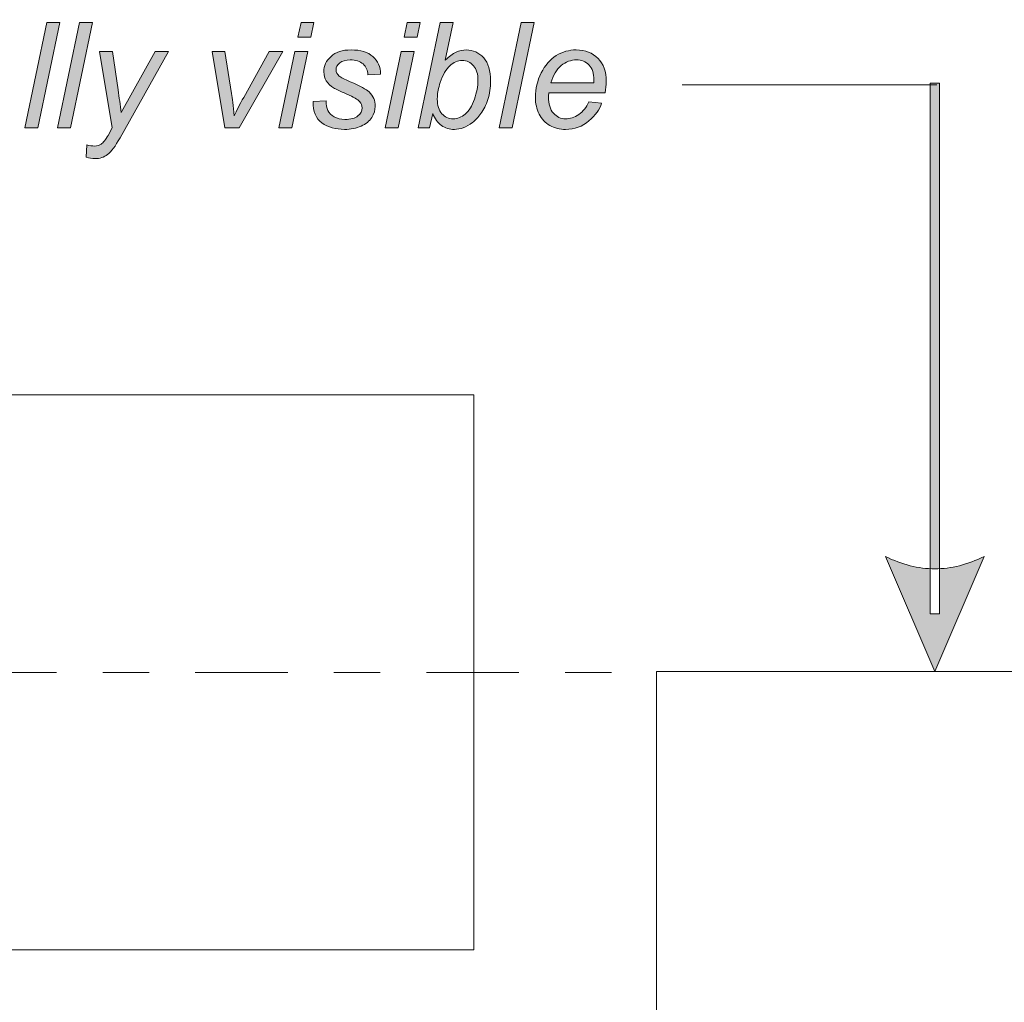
# Model space of a CAD drawing. Header units: millimetres. Extents: x 4 to 594, y -297 to -6.
# Tile 56 of 134: x 313 to 334, y -232 to -211. Entities that reach past the tile are written whole.
import ezdxf

# ---------------------------------------------------------------- set-up
doc = ezdxf.new("R2010")
doc.units = ezdxf.units.MM
doc.header["$MEASUREMENT"] = 0
doc.linetypes.add('AI-Linetype-2', pattern=[4.999955, 0.999984, -0.999984, 2.000003, -0.999984])
doc.layers.add('Layer 1', color=7, linetype='Continuous', lineweight=0)

# ---------------------------------------------------------------- blocks, each defined once
blk = doc.blocks.new('Block_20')
at = {"layer": 'Layer 1', "true_color": 0x010101, "transparency": 33554687}
for points in [[(312.698, -213.06), (313.174, -210.787), (313.454, -210.787), (312.978, -213.06)], [(313.405, -213.06), (313.881, -210.787), (314.161, -210.787), (313.685, -213.06)], [(322.953, -213.06), (323.429, -210.787), (323.708, -210.787), (323.233, -213.06)]]:
    blk.add_hatch(color=18, dxfattribs=at).paths.add_polyline_path(points)
h = blk.add_hatch(color=18, dxfattribs=at)
edge = h.paths.add_edge_path()
edge.add_spline(control_points=[(318.193, -213.06), (318.193, -213.06), (318.539, -211.412), (318.539, -211.412), (318.539, -211.412), (318.818, -211.412), (318.818, -211.412), (318.818, -211.412), (318.472, -213.06), (318.472, -213.06), (318.472, -213.06), (318.193, -213.06), (318.193, -213.06)], knot_values=[0, 0, 0, 0, 1, 1, 1, 2, 2, 2, 3, 3, 3, 4, 4, 4, 4], degree=3, periodic=0)
edge = h.paths.add_edge_path()
edge.add_spline(control_points=[(318.603, -211.104), (318.603, -211.104), (318.67, -210.787), (318.67, -210.787), (318.67, -210.787), (318.95, -210.787), (318.95, -210.787), (318.95, -210.787), (318.883, -211.104), (318.883, -211.104), (318.883, -211.104), (318.603, -211.104), (318.603, -211.104), (318.603, -211.104), (318.603, -211.104), (318.603, -211.104)], knot_values=[0, 0, 0, 0, 1, 1, 1, 2, 2, 2, 3, 3, 3, 4, 4, 4, 5, 5, 5, 5], degree=3, periodic=0)
h = blk.add_hatch(color=18, dxfattribs=at)
edge = h.paths.add_edge_path()
edge.add_spline(control_points=[(320.491, -213.06), (320.491, -213.06), (320.837, -211.412), (320.837, -211.412), (320.837, -211.412), (321.116, -211.412), (321.116, -211.412), (321.116, -211.412), (320.77, -213.06), (320.77, -213.06), (320.77, -213.06), (320.491, -213.06), (320.491, -213.06)], knot_values=[0, 0, 0, 0, 1, 1, 1, 2, 2, 2, 3, 3, 3, 4, 4, 4, 4], degree=3, periodic=0)
edge = h.paths.add_edge_path()
edge.add_spline(control_points=[(320.901, -211.104), (320.901, -211.104), (320.968, -210.787), (320.968, -210.787), (320.968, -210.787), (321.248, -210.787), (321.248, -210.787), (321.248, -210.787), (321.181, -211.104), (321.181, -211.104), (321.181, -211.104), (320.901, -211.104), (320.901, -211.104), (320.901, -211.104), (320.901, -211.104), (320.901, -211.104)], knot_values=[0, 0, 0, 0, 1, 1, 1, 2, 2, 2, 3, 3, 3, 4, 4, 4, 5, 5, 5, 5], degree=3, periodic=0)
h = blk.add_hatch(color=18, dxfattribs=at)
edge = h.paths.add_edge_path()
edge.add_spline(control_points=[(321.619, -212.386), (321.619, -212.386), (321.617, -212.439), (321.617, -212.439), (321.617, -212.579), (321.649, -212.684), (321.715, -212.757), (321.78, -212.83), (321.861, -212.866), (321.959, -212.866), (322.055, -212.866), (322.142, -212.832), (322.222, -212.763), (322.302, -212.695), (322.368, -212.588), (322.419, -212.442), (322.471, -212.296), (322.496, -212.162), (322.496, -212.039), (322.496, -211.901), (322.464, -211.794), (322.399, -211.718), (322.334, -211.641), (322.254, -211.603), (322.158, -211.603), (322.06, -211.603), (321.969, -211.642), (321.887, -211.72), (321.805, -211.798), (321.736, -211.918), (321.681, -212.08), (321.64, -212.202), (321.619, -212.304), (321.619, -212.386)], knot_values=[0, 0, 0, 0, 1, 1, 1, 2, 2, 2, 3, 3, 3, 4, 4, 4, 5, 5, 5, 6, 6, 6, 7, 7, 7, 8, 8, 8, 9, 9, 9, 10, 10, 10, 11, 11, 11, 11], degree=3, periodic=0)
edge = h.paths.add_edge_path()
edge.add_spline(control_points=[(321.204, -213.06), (321.204, -213.06), (321.681, -210.787), (321.681, -210.787), (321.681, -210.787), (321.961, -210.787), (321.961, -210.787), (321.961, -210.787), (321.789, -211.6), (321.789, -211.6), (321.875, -211.518), (321.954, -211.461), (322.024, -211.428), (322.095, -211.394), (322.168, -211.377), (322.245, -211.377), (322.394, -211.377), (322.519, -211.434), (322.62, -211.549), (322.72, -211.664), (322.77, -211.83), (322.77, -212.049), (322.77, -212.194), (322.749, -212.328), (322.709, -212.448), (322.669, -212.569), (322.619, -212.67), (322.559, -212.752), (322.5, -212.834), (322.438, -212.9), (322.375, -212.949), (322.311, -212.998), (322.246, -213.034), (322.179, -213.058), (322.113, -213.083), (322.048, -213.095), (321.987, -213.095), (321.881, -213.095), (321.787, -213.067), (321.706, -213.01), (321.626, -212.954), (321.563, -212.867), (321.518, -212.751), (321.518, -212.751), (321.451, -213.06), (321.451, -213.06), (321.451, -213.06), (321.204, -213.06), (321.204, -213.06), (321.204, -213.06), (321.204, -213.06), (321.204, -213.06)], knot_values=[0, 0, 0, 0, 1, 1, 1, 2, 2, 2, 3, 3, 3, 4, 4, 4, 5, 5, 5, 6, 6, 6, 7, 7, 7, 8, 8, 8, 9, 9, 9, 10, 10, 10, 11, 11, 11, 12, 12, 12, 13, 13, 13, 14, 14, 14, 15, 15, 15, 16, 16, 16, 17, 17, 17, 17], degree=3, periodic=0)
h = blk.add_hatch(color=18, dxfattribs=at)
edge = h.paths.add_edge_path()
edge.add_spline(control_points=[(318.932, -212.495), (318.932, -212.495), (319.215, -212.479), (319.215, -212.479), (319.215, -212.559), (319.227, -212.628), (319.252, -212.685), (319.276, -212.742), (319.322, -212.789), (319.388, -212.825), (319.455, -212.861), (319.532, -212.879), (319.62, -212.879), (319.744, -212.879), (319.837, -212.854), (319.898, -212.804), (319.96, -212.755), (319.991, -212.697), (319.991, -212.629), (319.991, -212.581), (319.973, -212.535), (319.936, -212.492), (319.898, -212.448), (319.805, -212.395), (319.658, -212.331), (319.511, -212.268), (319.416, -212.224), (319.375, -212.198), (319.305, -212.156), (319.252, -212.106), (319.217, -212.048), (319.181, -211.991), (319.164, -211.926), (319.164, -211.851), (319.164, -211.721), (319.215, -211.61), (319.319, -211.516), (319.422, -211.424), (319.566, -211.377), (319.753, -211.377), (319.959, -211.377), (320.116, -211.425), (320.224, -211.521), (320.332, -211.616), (320.388, -211.742), (320.392, -211.898), (320.392, -211.898), (320.118, -211.917), (320.118, -211.917), (320.114, -211.818), (320.079, -211.739), (320.013, -211.681), (319.948, -211.622), (319.854, -211.593), (319.734, -211.593), (319.637, -211.593), (319.562, -211.615), (319.508, -211.66), (319.454, -211.705), (319.428, -211.753), (319.428, -211.805), (319.428, -211.856), (319.451, -211.902), (319.497, -211.941), (319.528, -211.968), (319.608, -212.01), (319.736, -212.065), (319.95, -212.158), (320.085, -212.231), (320.141, -212.285), (320.23, -212.37), (320.274, -212.474), (320.274, -212.597), (320.274, -212.679), (320.249, -212.758), (320.199, -212.837), (320.149, -212.915), (320.073, -212.978), (319.97, -213.025), (319.867, -213.072), (319.746, -213.095), (319.607, -213.095), (319.417, -213.095), (319.255, -213.048), (319.122, -212.954), (318.989, -212.86), (318.925, -212.707), (318.932, -212.495)], knot_values=[0, 0, 0, 0, 1, 1, 1, 2, 2, 2, 3, 3, 3, 4, 4, 4, 5, 5, 5, 6, 6, 6, 7, 7, 7, 8, 8, 8, 9, 9, 9, 10, 10, 10, 11, 11, 11, 12, 12, 12, 13, 13, 13, 14, 14, 14, 15, 15, 15, 16, 16, 16, 17, 17, 17, 18, 18, 18, 19, 19, 19, 20, 20, 20, 21, 21, 21, 22, 22, 22, 23, 23, 23, 24, 24, 24, 25, 25, 25, 26, 26, 26, 27, 27, 27, 28, 28, 28, 29, 29, 29, 29], degree=3, periodic=0)
h = blk.add_hatch(color=18, dxfattribs=at)
edge = h.paths.add_edge_path()
edge.add_spline(control_points=[(324.073, -212.089), (324.073, -212.089), (325.003, -212.089), (325.003, -212.089), (325.004, -212.06), (325.004, -212.039), (325.004, -212.027), (325.004, -211.887), (324.969, -211.779), (324.898, -211.705), (324.827, -211.63), (324.737, -211.593), (324.625, -211.593), (324.504, -211.593), (324.395, -211.634), (324.296, -211.716), (324.196, -211.799), (324.122, -211.923), (324.073, -212.089)], knot_values=[0, 0, 0, 0, 1, 1, 1, 2, 2, 2, 3, 3, 3, 4, 4, 4, 5, 5, 5, 6, 6, 6, 6], degree=3, periodic=0)
edge = h.paths.add_edge_path()
edge.add_spline(control_points=[(324.894, -212.501), (324.894, -212.501), (325.168, -212.527), (325.168, -212.527), (325.128, -212.662), (325.037, -212.79), (324.896, -212.912), (324.754, -213.034), (324.585, -213.095), (324.389, -213.095), (324.266, -213.095), (324.154, -213.067), (324.052, -213.011), (323.95, -212.954), (323.872, -212.873), (323.818, -212.765), (323.765, -212.658), (323.738, -212.536), (323.738, -212.399), (323.738, -212.219), (323.78, -212.045), (323.863, -211.876), (323.947, -211.708), (324.055, -211.582), (324.188, -211.5), (324.321, -211.418), (324.465, -211.377), (324.62, -211.377), (324.817, -211.377), (324.974, -211.438), (325.092, -211.56), (325.21, -211.681), (325.269, -211.847), (325.269, -212.057), (325.269, -212.138), (325.261, -212.22), (325.247, -212.304), (325.247, -212.304), (324.028, -212.304), (324.028, -212.304), (324.023, -212.337), (324.021, -212.365), (324.021, -212.391), (324.021, -212.546), (324.057, -212.663), (324.128, -212.745), (324.2, -212.826), (324.287, -212.866), (324.39, -212.866), (324.486, -212.866), (324.582, -212.835), (324.676, -212.772), (324.769, -212.71), (324.842, -212.619), (324.894, -212.501), (324.894, -212.501), (324.894, -212.501), (324.894, -212.501)], knot_values=[0, 0, 0, 0, 1, 1, 1, 2, 2, 2, 3, 3, 3, 4, 4, 4, 5, 5, 5, 6, 6, 6, 7, 7, 7, 8, 8, 8, 9, 9, 9, 10, 10, 10, 11, 11, 11, 12, 12, 12, 13, 13, 13, 14, 14, 14, 15, 15, 15, 16, 16, 16, 17, 17, 17, 18, 18, 18, 19, 19, 19, 19], degree=3, periodic=0)
h = blk.add_hatch(color=18, dxfattribs=at)
edge = h.paths.add_edge_path()
edge.add_spline(control_points=[(314.025, -213.694), (314.025, -213.694), (314.041, -213.429), (314.041, -213.429), (314.099, -213.445), (314.155, -213.454), (314.21, -213.454), (314.268, -213.454), (314.314, -213.441), (314.349, -213.415), (314.395, -213.381), (314.445, -213.317), (314.499, -213.224), (314.499, -213.224), (314.589, -213.063), (314.589, -213.063), (314.589, -213.063), (314.314, -211.412), (314.314, -211.412), (314.314, -211.412), (314.591, -211.412), (314.591, -211.412), (314.591, -211.412), (314.715, -212.241), (314.715, -212.241), (314.74, -212.404), (314.761, -212.568), (314.779, -212.731), (314.779, -212.731), (315.517, -211.412), (315.517, -211.412), (315.517, -211.412), (315.808, -211.412), (315.808, -211.412), (315.808, -211.412), (314.757, -213.276), (314.757, -213.276), (314.656, -213.458), (314.566, -213.579), (314.487, -213.638), (314.409, -213.697), (314.318, -213.727), (314.216, -213.727), (314.151, -213.727), (314.087, -213.716), (314.025, -213.694)], knot_values=[0, 0, 0, 0, 1, 1, 1, 2, 2, 2, 3, 3, 3, 4, 4, 4, 5, 5, 5, 6, 6, 6, 7, 7, 7, 8, 8, 8, 9, 9, 9, 10, 10, 10, 11, 11, 11, 12, 12, 12, 13, 13, 13, 14, 14, 14, 15, 15, 15, 15], degree=3, periodic=0)
h = blk.add_hatch(color=18, dxfattribs=at)
edge = h.paths.add_edge_path()
edge.add_spline(control_points=[(317.022, -213.06), (317.022, -213.06), (316.751, -211.412), (316.751, -211.412), (316.751, -211.412), (317.025, -211.412), (317.025, -211.412), (317.025, -211.412), (317.167, -212.319), (317.167, -212.319), (317.182, -212.419), (317.202, -212.581), (317.224, -212.805), (317.278, -212.688), (317.347, -212.554), (317.431, -212.403), (317.431, -212.403), (317.983, -211.412), (317.983, -211.412), (317.983, -211.412), (318.28, -211.412), (318.28, -211.412), (318.28, -211.412), (317.335, -213.06), (317.335, -213.06), (317.335, -213.06), (317.022, -213.06), (317.022, -213.06)], knot_values=[0, 0, 0, 0, 1, 1, 1, 2, 2, 2, 3, 3, 3, 4, 4, 4, 5, 5, 5, 6, 6, 6, 7, 7, 7, 8, 8, 8, 9, 9, 9, 9], degree=3, periodic=0)
h = blk.add_hatch(color=18, dxfattribs=at)
edge = h.paths.add_edge_path()
edge.add_spline(control_points=[(332.374, -224.814), (332.374, -224.814), (331.307, -222.325), (331.307, -222.325), (331.307, -222.325), (331.374, -222.357), (331.374, -222.357), (331.374, -222.357), (331.44, -222.387), (331.44, -222.387), (331.44, -222.387), (331.507, -222.415), (331.507, -222.415), (331.507, -222.415), (331.574, -222.441), (331.574, -222.441), (331.574, -222.441), (331.64, -222.465), (331.64, -222.465), (331.64, -222.465), (331.707, -222.487), (331.707, -222.487), (331.707, -222.487), (331.774, -222.507), (331.774, -222.507), (331.774, -222.507), (331.84, -222.525), (331.84, -222.525), (331.84, -222.525), (331.907, -222.54), (331.907, -222.54), (331.907, -222.54), (331.974, -222.554), (331.974, -222.554), (331.974, -222.554), (332.04, -222.565), (332.04, -222.565), (332.04, -222.565), (332.107, -222.575), (332.107, -222.575), (332.107, -222.575), (332.174, -222.582), (332.174, -222.582), (332.174, -222.582), (332.24, -222.587), (332.24, -222.587), (332.24, -222.587), (332.307, -222.59), (332.307, -222.59), (332.307, -222.59), (332.374, -222.591), (332.374, -222.591), (332.374, -222.591), (332.44, -222.59), (332.44, -222.59), (332.44, -222.59), (332.507, -222.587), (332.507, -222.587), (332.507, -222.587), (332.574, -222.582), (332.574, -222.582), (332.574, -222.582), (332.64, -222.575), (332.64, -222.575), (332.64, -222.575), (332.707, -222.565), (332.707, -222.565), (332.707, -222.565), (332.774, -222.554), (332.774, -222.554), (332.774, -222.554), (332.84, -222.54), (332.84, -222.54), (332.84, -222.54), (332.907, -222.525), (332.907, -222.525), (332.907, -222.525), (332.974, -222.507), (332.974, -222.507), (332.974, -222.507), (333.04, -222.487), (333.04, -222.487), (333.04, -222.487), (333.107, -222.465), (333.107, -222.465), (333.107, -222.465), (333.174, -222.441), (333.174, -222.441), (333.174, -222.441), (333.24, -222.415), (333.24, -222.415), (333.24, -222.415), (333.307, -222.387), (333.307, -222.387), (333.307, -222.387), (333.374, -222.357), (333.374, -222.357), (333.374, -222.357), (333.44, -222.324), (333.44, -222.324), (333.44, -222.324), (333.44, -222.324), (333.44, -222.324), (333.44, -222.324), (332.374, -224.814), (332.374, -224.814)], knot_values=[0, 0, 0, 0, 1, 1, 1, 2, 2, 2, 3, 3, 3, 4, 4, 4, 5, 5, 5, 6, 6, 6, 7, 7, 7, 8, 8, 8, 9, 9, 9, 10, 10, 10, 11, 11, 11, 12, 12, 12, 13, 13, 13, 14, 14, 14, 15, 15, 15, 16, 16, 16, 17, 17, 17, 18, 18, 18, 19, 19, 19, 20, 20, 20, 21, 21, 21, 22, 22, 22, 23, 23, 23, 24, 24, 24, 25, 25, 25, 26, 26, 26, 27, 27, 27, 28, 28, 28, 29, 29, 29, 30, 30, 30, 31, 31, 31, 32, 32, 32, 33, 33, 33, 34, 34, 34, 35, 35, 35, 35], degree=3, periodic=0)
edge = h.paths.add_edge_path()
edge.add_spline(control_points=[(332.274, -223.563), (332.274, -223.563), (332.273, -212.095), (332.273, -212.095), (332.273, -212.095), (332.473, -212.095), (332.473, -212.095), (332.473, -212.095), (332.474, -223.563), (332.474, -223.563), (332.474, -223.563), (332.274, -223.563), (332.274, -223.563), (332.274, -223.563), (332.274, -223.563), (332.274, -223.563)], knot_values=[0, 0, 0, 0, 1, 1, 1, 2, 2, 2, 3, 3, 3, 4, 4, 4, 5, 5, 5, 5], degree=3, periodic=0)
at = {"layer": 'Layer 1', "color": 18, "lineweight": 20, "true_color": 0x010101}
blk.add_line((326.912, -212.134), (332.421, -212.134), dxfattribs=at)
at = {"layer": 'Layer 1', "color": 18, "linetype": 'AI-Linetype-2', "lineweight": 20, "true_color": 0x010101}
blk.add_line((325.383, -224.83), (263.946, -224.83), dxfattribs=at)
at = {"layer": 'Layer 1'}
for points in [[(312.698, -213.06), (313.174, -210.787), (313.454, -210.787), (312.978, -213.06)], [(313.405, -213.06), (313.881, -210.787), (314.161, -210.787), (313.685, -213.06)], [(322.953, -213.06), (323.429, -210.787), (323.708, -210.787), (323.233, -213.06)]]:
    blk.add_lwpolyline(points, close=True, dxfattribs=at)
at = {"layer": 'Layer 1', "color": 240, "lineweight": 0, "true_color": 0xed2224}
for points in [[(322.404, -218.83), (322.404, -230.83), (272.404, -230.83), (272.404, -218.83)], [(338.354, -224.814), (338.354, -239.814), (326.354, -239.814), (326.354, -224.814)]]:
    blk.add_lwpolyline(points, close=True, dxfattribs=at)
blk.add_open_spline([(399.418, -192.394), (399.418, -192.394), (399.418, -257.266), (399.418, -257.266), (399.418, -258.916), (398.068, -260.266), (396.418, -260.266), (396.418, -260.266), (268.289, -260.266), (268.289, -260.266), (266.639, -260.266), (265.289, -258.916), (265.289, -257.266), (265.289, -257.266), (265.289, -192.394), (265.289, -192.394), (265.289, -190.744), (266.639, -189.394), (268.289, -189.394), (268.289, -189.394), (396.418, -189.394), (396.418, -189.394), (398.068, -189.394), (399.418, -190.744), (399.418, -192.394)], degree=3, knots=[0, 0, 0, 0, 1, 1, 1, 2, 2, 2, 3, 3, 3, 4, 4, 4, 5, 5, 5, 6, 6, 6, 7, 7, 7, 8, 8, 8, 8], dxfattribs=at)
at = {"layer": 'Layer 1'}
for points, knots in [([(318.603, -211.104), (318.603, -211.104), (318.67, -210.787), (318.67, -210.787), (318.67, -210.787), (318.95, -210.787), (318.95, -210.787), (318.95, -210.787), (318.883, -211.104), (318.883, -211.104), (318.883, -211.104), (318.603, -211.104), (318.603, -211.104), (318.603, -211.104), (318.603, -211.104), (318.603, -211.104)], [0, 0, 0, 0, 1, 1, 1, 2, 2, 2, 3, 3, 3, 4, 4, 4, 5, 5, 5, 5]), ([(320.901, -211.104), (320.901, -211.104), (320.968, -210.787), (320.968, -210.787), (320.968, -210.787), (321.248, -210.787), (321.248, -210.787), (321.248, -210.787), (321.181, -211.104), (321.181, -211.104), (321.181, -211.104), (320.901, -211.104), (320.901, -211.104), (320.901, -211.104), (320.901, -211.104), (320.901, -211.104)], [0, 0, 0, 0, 1, 1, 1, 2, 2, 2, 3, 3, 3, 4, 4, 4, 5, 5, 5, 5]), ([(321.204, -213.06), (321.204, -213.06), (321.681, -210.787), (321.681, -210.787), (321.681, -210.787), (321.961, -210.787), (321.961, -210.787), (321.961, -210.787), (321.789, -211.6), (321.789, -211.6), (321.875, -211.518), (321.954, -211.461), (322.024, -211.428), (322.095, -211.394), (322.168, -211.377), (322.245, -211.377), (322.394, -211.377), (322.519, -211.434), (322.62, -211.549), (322.72, -211.664), (322.77, -211.83), (322.77, -212.049), (322.77, -212.194), (322.749, -212.328), (322.709, -212.448), (322.669, -212.569), (322.619, -212.67), (322.559, -212.752), (322.5, -212.834), (322.438, -212.9), (322.375, -212.949), (322.311, -212.998), (322.246, -213.034), (322.179, -213.058), (322.113, -213.083), (322.048, -213.095), (321.987, -213.095), (321.881, -213.095), (321.787, -213.067), (321.706, -213.01), (321.626, -212.954), (321.563, -212.867), (321.518, -212.751), (321.518, -212.751), (321.451, -213.06), (321.451, -213.06), (321.451, -213.06), (321.204, -213.06), (321.204, -213.06), (321.204, -213.06), (321.204, -213.06), (321.204, -213.06)], [0, 0, 0, 0, 1, 1, 1, 2, 2, 2, 3, 3, 3, 4, 4, 4, 5, 5, 5, 6, 6, 6, 7, 7, 7, 8, 8, 8, 9, 9, 9, 10, 10, 10, 11, 11, 11, 12, 12, 12, 13, 13, 13, 14, 14, 14, 15, 15, 15, 16, 16, 16, 17, 17, 17, 17]), ([(318.932, -212.495), (318.932, -212.495), (319.215, -212.479), (319.215, -212.479), (319.215, -212.559), (319.227, -212.628), (319.252, -212.685), (319.276, -212.742), (319.322, -212.789), (319.388, -212.825), (319.455, -212.861), (319.532, -212.879), (319.62, -212.879), (319.744, -212.879), (319.837, -212.854), (319.898, -212.804), (319.96, -212.755), (319.991, -212.697), (319.991, -212.629), (319.991, -212.581), (319.973, -212.535), (319.936, -212.492), (319.898, -212.448), (319.805, -212.395), (319.658, -212.331), (319.511, -212.268), (319.416, -212.224), (319.375, -212.198), (319.305, -212.156), (319.252, -212.106), (319.217, -212.048), (319.181, -211.991), (319.164, -211.926), (319.164, -211.851), (319.164, -211.721), (319.215, -211.61), (319.319, -211.516), (319.422, -211.424), (319.566, -211.377), (319.753, -211.377), (319.959, -211.377), (320.116, -211.425), (320.224, -211.521), (320.332, -211.616), (320.388, -211.742), (320.392, -211.898), (320.392, -211.898), (320.118, -211.917), (320.118, -211.917), (320.114, -211.818), (320.079, -211.739), (320.013, -211.681), (319.948, -211.622), (319.854, -211.593), (319.734, -211.593), (319.637, -211.593), (319.562, -211.615), (319.508, -211.66), (319.454, -211.705), (319.428, -211.753), (319.428, -211.805), (319.428, -211.856), (319.451, -211.902), (319.497, -211.941), (319.528, -211.968), (319.608, -212.01), (319.736, -212.065), (319.95, -212.158), (320.085, -212.231), (320.141, -212.285), (320.23, -212.37), (320.274, -212.474), (320.274, -212.597), (320.274, -212.679), (320.249, -212.758), (320.199, -212.837), (320.149, -212.915), (320.073, -212.978), (319.97, -213.025), (319.867, -213.072), (319.746, -213.095), (319.607, -213.095), (319.417, -213.095), (319.255, -213.048), (319.122, -212.954), (318.989, -212.86), (318.925, -212.707), (318.932, -212.495)], [0, 0, 0, 0, 1, 1, 1, 2, 2, 2, 3, 3, 3, 4, 4, 4, 5, 5, 5, 6, 6, 6, 7, 7, 7, 8, 8, 8, 9, 9, 9, 10, 10, 10, 11, 11, 11, 12, 12, 12, 13, 13, 13, 14, 14, 14, 15, 15, 15, 16, 16, 16, 17, 17, 17, 18, 18, 18, 19, 19, 19, 20, 20, 20, 21, 21, 21, 22, 22, 22, 23, 23, 23, 24, 24, 24, 25, 25, 25, 26, 26, 26, 27, 27, 27, 28, 28, 28, 29, 29, 29, 29]), ([(324.894, -212.501), (324.894, -212.501), (325.168, -212.527), (325.168, -212.527), (325.128, -212.662), (325.037, -212.79), (324.896, -212.912), (324.754, -213.034), (324.585, -213.095), (324.389, -213.095), (324.266, -213.095), (324.154, -213.067), (324.052, -213.011), (323.95, -212.954), (323.872, -212.873), (323.818, -212.765), (323.765, -212.658), (323.738, -212.536), (323.738, -212.399), (323.738, -212.219), (323.78, -212.045), (323.863, -211.876), (323.947, -211.708), (324.055, -211.582), (324.188, -211.5), (324.321, -211.418), (324.465, -211.377), (324.62, -211.377), (324.817, -211.377), (324.974, -211.438), (325.092, -211.56), (325.21, -211.681), (325.269, -211.847), (325.269, -212.057), (325.269, -212.138), (325.261, -212.22), (325.247, -212.304), (325.247, -212.304), (324.028, -212.304), (324.028, -212.304), (324.023, -212.337), (324.021, -212.365), (324.021, -212.391), (324.021, -212.546), (324.057, -212.663), (324.128, -212.745), (324.2, -212.826), (324.287, -212.866), (324.39, -212.866), (324.486, -212.866), (324.582, -212.835), (324.676, -212.772), (324.769, -212.71), (324.842, -212.619), (324.894, -212.501), (324.894, -212.501), (324.894, -212.501), (324.894, -212.501)], [0, 0, 0, 0, 1, 1, 1, 2, 2, 2, 3, 3, 3, 4, 4, 4, 5, 5, 5, 6, 6, 6, 7, 7, 7, 8, 8, 8, 9, 9, 9, 10, 10, 10, 11, 11, 11, 12, 12, 12, 13, 13, 13, 14, 14, 14, 15, 15, 15, 16, 16, 16, 17, 17, 17, 18, 18, 18, 19, 19, 19, 19]), ([(314.025, -213.694), (314.025, -213.694), (314.041, -213.429), (314.041, -213.429), (314.099, -213.445), (314.155, -213.454), (314.21, -213.454), (314.268, -213.454), (314.314, -213.441), (314.349, -213.415), (314.395, -213.381), (314.445, -213.317), (314.499, -213.224), (314.499, -213.224), (314.589, -213.063), (314.589, -213.063), (314.589, -213.063), (314.314, -211.412), (314.314, -211.412), (314.314, -211.412), (314.591, -211.412), (314.591, -211.412), (314.591, -211.412), (314.715, -212.241), (314.715, -212.241), (314.74, -212.404), (314.761, -212.568), (314.779, -212.731), (314.779, -212.731), (315.517, -211.412), (315.517, -211.412), (315.517, -211.412), (315.808, -211.412), (315.808, -211.412), (315.808, -211.412), (314.757, -213.276), (314.757, -213.276), (314.656, -213.458), (314.566, -213.579), (314.487, -213.638), (314.409, -213.697), (314.318, -213.727), (314.216, -213.727), (314.151, -213.727), (314.087, -213.716), (314.025, -213.694)], [0, 0, 0, 0, 1, 1, 1, 2, 2, 2, 3, 3, 3, 4, 4, 4, 5, 5, 5, 6, 6, 6, 7, 7, 7, 8, 8, 8, 9, 9, 9, 10, 10, 10, 11, 11, 11, 12, 12, 12, 13, 13, 13, 14, 14, 14, 15, 15, 15, 15]), ([(317.022, -213.06), (317.022, -213.06), (316.751, -211.412), (316.751, -211.412), (316.751, -211.412), (317.025, -211.412), (317.025, -211.412), (317.025, -211.412), (317.167, -212.319), (317.167, -212.319), (317.182, -212.419), (317.202, -212.581), (317.224, -212.805), (317.278, -212.688), (317.347, -212.554), (317.431, -212.403), (317.431, -212.403), (317.983, -211.412), (317.983, -211.412), (317.983, -211.412), (318.28, -211.412), (318.28, -211.412), (318.28, -211.412), (317.335, -213.06), (317.335, -213.06), (317.335, -213.06), (317.022, -213.06), (317.022, -213.06)], [0, 0, 0, 0, 1, 1, 1, 2, 2, 2, 3, 3, 3, 4, 4, 4, 5, 5, 5, 6, 6, 6, 7, 7, 7, 8, 8, 8, 9, 9, 9, 9]), ([(318.193, -213.06), (318.193, -213.06), (318.539, -211.412), (318.539, -211.412), (318.539, -211.412), (318.818, -211.412), (318.818, -211.412), (318.818, -211.412), (318.472, -213.06), (318.472, -213.06), (318.472, -213.06), (318.193, -213.06), (318.193, -213.06)], [0, 0, 0, 0, 1, 1, 1, 2, 2, 2, 3, 3, 3, 4, 4, 4, 4]), ([(320.491, -213.06), (320.491, -213.06), (320.837, -211.412), (320.837, -211.412), (320.837, -211.412), (321.116, -211.412), (321.116, -211.412), (321.116, -211.412), (320.77, -213.06), (320.77, -213.06), (320.77, -213.06), (320.491, -213.06), (320.491, -213.06)], [0, 0, 0, 0, 1, 1, 1, 2, 2, 2, 3, 3, 3, 4, 4, 4, 4]), ([(321.619, -212.386), (321.619, -212.386), (321.617, -212.439), (321.617, -212.439), (321.617, -212.579), (321.649, -212.684), (321.715, -212.757), (321.78, -212.83), (321.861, -212.866), (321.959, -212.866), (322.055, -212.866), (322.142, -212.832), (322.222, -212.763), (322.302, -212.695), (322.368, -212.588), (322.419, -212.442), (322.471, -212.296), (322.496, -212.162), (322.496, -212.039), (322.496, -211.901), (322.464, -211.794), (322.399, -211.718), (322.334, -211.641), (322.254, -211.603), (322.158, -211.603), (322.06, -211.603), (321.969, -211.642), (321.887, -211.72), (321.805, -211.798), (321.736, -211.918), (321.681, -212.08), (321.64, -212.202), (321.619, -212.304), (321.619, -212.386)], [0, 0, 0, 0, 1, 1, 1, 2, 2, 2, 3, 3, 3, 4, 4, 4, 5, 5, 5, 6, 6, 6, 7, 7, 7, 8, 8, 8, 9, 9, 9, 10, 10, 10, 11, 11, 11, 11]), ([(324.073, -212.089), (324.073, -212.089), (325.003, -212.089), (325.003, -212.089), (325.004, -212.06), (325.004, -212.039), (325.004, -212.027), (325.004, -211.887), (324.969, -211.779), (324.898, -211.705), (324.827, -211.63), (324.737, -211.593), (324.625, -211.593), (324.504, -211.593), (324.395, -211.634), (324.296, -211.716), (324.196, -211.799), (324.122, -211.923), (324.073, -212.089)], [0, 0, 0, 0, 1, 1, 1, 2, 2, 2, 3, 3, 3, 4, 4, 4, 5, 5, 5, 6, 6, 6, 6]), ([(332.274, -223.563), (332.274, -223.563), (332.273, -212.095), (332.273, -212.095), (332.273, -212.095), (332.473, -212.095), (332.473, -212.095), (332.473, -212.095), (332.474, -223.563), (332.474, -223.563), (332.474, -223.563), (332.274, -223.563), (332.274, -223.563), (332.274, -223.563), (332.274, -223.563), (332.274, -223.563)], [0, 0, 0, 0, 1, 1, 1, 2, 2, 2, 3, 3, 3, 4, 4, 4, 5, 5, 5, 5]), ([(332.374, -224.814), (332.374, -224.814), (331.307, -222.325), (331.307, -222.325), (331.307, -222.325), (331.374, -222.357), (331.374, -222.357), (331.374, -222.357), (331.44, -222.387), (331.44, -222.387), (331.44, -222.387), (331.507, -222.415), (331.507, -222.415), (331.507, -222.415), (331.574, -222.441), (331.574, -222.441), (331.574, -222.441), (331.64, -222.465), (331.64, -222.465), (331.64, -222.465), (331.707, -222.487), (331.707, -222.487), (331.707, -222.487), (331.774, -222.507), (331.774, -222.507), (331.774, -222.507), (331.84, -222.525), (331.84, -222.525), (331.84, -222.525), (331.907, -222.54), (331.907, -222.54), (331.907, -222.54), (331.974, -222.554), (331.974, -222.554), (331.974, -222.554), (332.04, -222.565), (332.04, -222.565), (332.04, -222.565), (332.107, -222.575), (332.107, -222.575), (332.107, -222.575), (332.174, -222.582), (332.174, -222.582), (332.174, -222.582), (332.24, -222.587), (332.24, -222.587), (332.24, -222.587), (332.307, -222.59), (332.307, -222.59), (332.307, -222.59), (332.374, -222.591), (332.374, -222.591), (332.374, -222.591), (332.44, -222.59), (332.44, -222.59), (332.44, -222.59), (332.507, -222.587), (332.507, -222.587), (332.507, -222.587), (332.574, -222.582), (332.574, -222.582), (332.574, -222.582), (332.64, -222.575), (332.64, -222.575), (332.64, -222.575), (332.707, -222.565), (332.707, -222.565), (332.707, -222.565), (332.774, -222.554), (332.774, -222.554), (332.774, -222.554), (332.84, -222.54), (332.84, -222.54), (332.84, -222.54), (332.907, -222.525), (332.907, -222.525), (332.907, -222.525), (332.974, -222.507), (332.974, -222.507), (332.974, -222.507), (333.04, -222.487), (333.04, -222.487), (333.04, -222.487), (333.107, -222.465), (333.107, -222.465), (333.107, -222.465), (333.174, -222.441), (333.174, -222.441), (333.174, -222.441), (333.24, -222.415), (333.24, -222.415), (333.24, -222.415), (333.307, -222.387), (333.307, -222.387), (333.307, -222.387), (333.374, -222.357), (333.374, -222.357), (333.374, -222.357), (333.44, -222.324), (333.44, -222.324), (333.44, -222.324), (333.44, -222.324), (333.44, -222.324), (333.44, -222.324), (332.374, -224.814), (332.374, -224.814)], [0, 0, 0, 0, 1, 1, 1, 2, 2, 2, 3, 3, 3, 4, 4, 4, 5, 5, 5, 6, 6, 6, 7, 7, 7, 8, 8, 8, 9, 9, 9, 10, 10, 10, 11, 11, 11, 12, 12, 12, 13, 13, 13, 14, 14, 14, 15, 15, 15, 16, 16, 16, 17, 17, 17, 18, 18, 18, 19, 19, 19, 20, 20, 20, 21, 21, 21, 22, 22, 22, 23, 23, 23, 24, 24, 24, 25, 25, 25, 26, 26, 26, 27, 27, 27, 28, 28, 28, 29, 29, 29, 30, 30, 30, 31, 31, 31, 32, 32, 32, 33, 33, 33, 34, 34, 34, 35, 35, 35, 35])]:
    blk.add_open_spline(points, degree=3, knots=knots, dxfattribs=at)
blk = doc.blocks.new('Block_0')
at = {"layer": 'Layer 1'}
blk.add_blockref('Block_20', (0, 0), dxfattribs=at)

msp = doc.modelspace()

# ---------------------------------------------------------------- block references
at = {"layer": 'Layer 1'}
msp.add_blockref('Block_0', (0, 0), dxfattribs=at)

doc.saveas('drawing.dxf')
